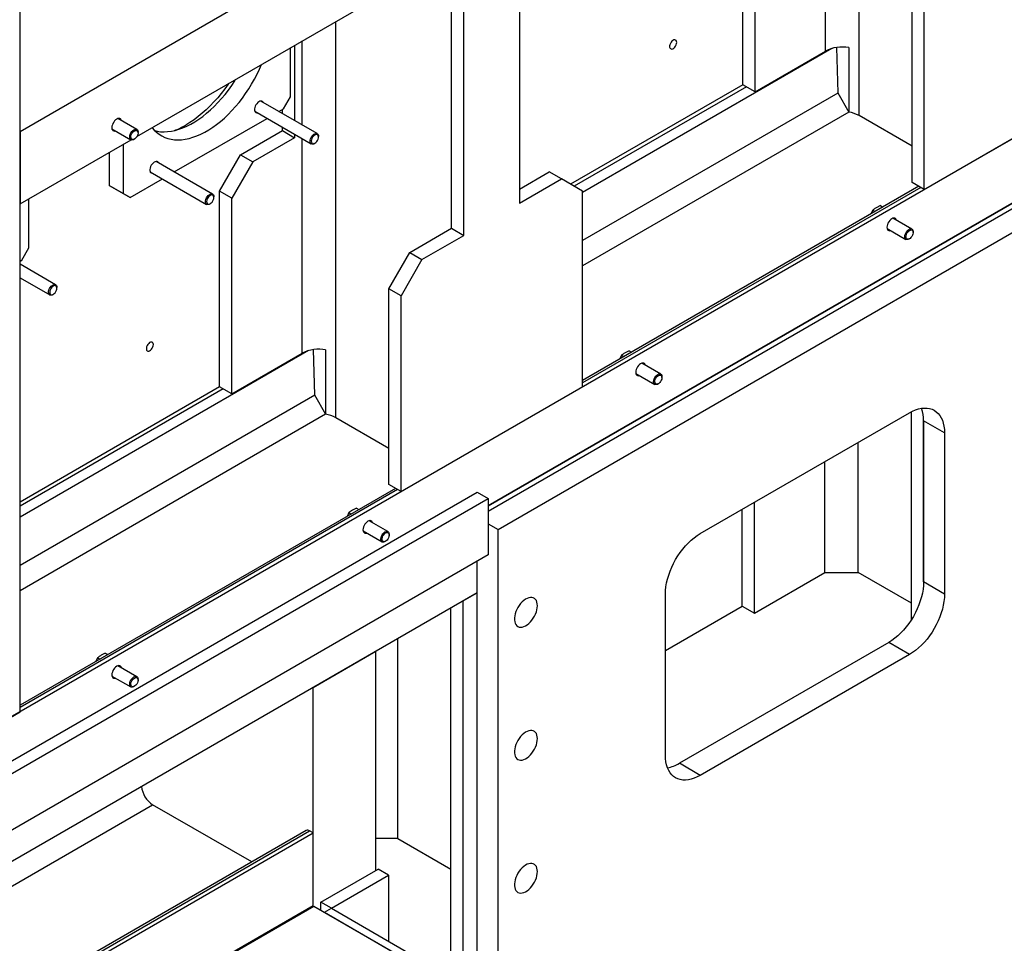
# Model space of a CAD drawing. Header units: millimetres. Extents: x 0 to 25230, y 0 to 17820.
# Tile 36 of 214: x 8052 to 9050, y 8957 to 9893. Entities that reach past the tile are written whole.
import ezdxf

# ---------------------------------------------------------------- set-up
doc = ezdxf.new("R2010")
doc.units = ezdxf.units.MM
doc.linetypes.add('SLD-Sólida', pattern=[0])
doc.layers.add('REFERÊNCIAS', color=9, linetype='SLD-Sólida')

msp = doc.modelspace()

# ---------------------------------------------------------------- linework, layer by layer
at = {"layer": 'REFERÊNCIAS', "linetype": 'SLD-Sólida', "lineweight": 25, "ltscale": 30}
for p, q in [((11697.72, 11295.84), (7513.06, 8880.09)), ((8902.88, 9795.48), (8902.88, 10196.84)), ((8052.58, 9191.18), (8052.58, 10121.13)), ((8868.94, 9860.8), (8868.94, 10078.17)), ((8785.14, 9826.72), (8785.14, 10025.14)), ((8797.52, 9819.57), (8797.52, 10017.99)), ((8052.58, 9779.46), (8438.66, 10002.34)), ((8558.87, 9951.7), (8558.87, 9706.74)), ((8956.62, 9727.73), (8956.62, 9926.15)), ((8171.04, 9774.36), (8419.59, 9917.84)), ((8489.93, 9681.23), (8489.93, 9911.9)), ((8502.3, 9674.08), (8502.3, 9919.05)), ((8968.99, 9720.58), (8968.99, 9919)), ((8372.55, 9489.32), (8372.55, 9890.68)), ((8338.61, 9785.87), (8338.61, 9871.09)), ((8326.59, 9814.46), (8326.59, 9864.15)), ((8330.83, 9866.6), (8330.83, 9790.36)), ((8875.35, 9863.45), (8622.51, 9717.49)), ((8797.52, 9819.57), (8868.94, 9860.8)), ((8879.98, 9864.43), (8881.27, 9818.58)), ((8892.59, 9864.31), (8892.59, 9798.99)), ((8785.14, 9826.72), (8610.52, 9725.91)), ((8788.7, 9824.66), (8614.07, 9723.85)), ((8797.52, 9819.57), (8785.14, 9826.72)), ((8968.99, 9720.58), (9152.84, 9826.72)), ((8319.51, 9802.21), (8326.59, 9814.46)), ((8881.47, 9818.25), (8622.51, 9668.76)), ((8881.27, 9818.58), (8892.59, 9798.99)), ((8353.72, 9777.15), (8296.52, 9810.17)), ((8314.91, 9799.55), (8319.51, 9802.21)), ((8318.45, 9797.51), (8318.45, 9801.6)), ((8170.85, 9781.37), (8151.7, 9792.43)), ((8208.84, 9738.32), (8302.91, 9792.62)), ((8290.52, 9799.78), (8347.72, 9766.76)), ((8892.6, 9798.99), (8622.51, 9643.07)), ((8956.62, 9764.45), (8902.88, 9795.48)), ((8145.7, 9782.04), (8164.85, 9770.98)), ((8318.45, 9780.22), (8318.45, 9783.65)), ((8052.58, 9779.46), (8052.58, 9705.97)), ((8052.58, 9705.97), (8165.04, 9770.89)), ((8167.85, 9771.28), (8168.47, 9771.64)), ((8172.1, 9777.91), (8172.1, 9778.63)), ((8276.03, 9755.72), (8318.45, 9780.22)), ((8330.83, 9773.07), (8288.4, 9748.58)), ((8318.45, 9780.22), (8330.83, 9773.07)), ((8330.83, 9776.51), (8330.83, 9773.07)), ((8338.61, 9554.65), (8338.61, 9772.02)), ((8354.96, 9773.69), (8354.96, 9774.4)), ((8156.88, 9766.18), (8156.88, 9716.49)), ((8350.72, 9767.06), (8351.33, 9767.41)), ((8142.74, 9758.02), (8142.74, 9724.65)), ((8254.81, 9718.98), (8276.03, 9755.72)), ((8276.03, 9755.72), (8288.4, 9748.58)), ((8527.05, 9400.13), (9137.99, 9752.82)), ((8527.05, 9400.13), (9137.99, 9752.82)), ((9137.99, 9752.82), (8527.05, 9400.13)), ((8247.65, 9715.92), (8190.45, 9748.94)), ((8288.4, 9748.58), (8267.19, 9711.84)), ((8527.05, 9394.79), (9137.99, 9747.48)), ((8163.95, 9712.41), (8196.84, 9731.39)), ((8184.45, 9738.55), (8241.65, 9705.53)), ((8536.95, 9376.01), (9159.2, 9735.23)), ((8558.87, 9721.03), (8588.92, 9738.38)), ((8558.87, 9706.74), (8601.3, 9731.23)), ((8601.3, 9731.23), (8588.92, 9738.38)), ((8622.51, 9718.98), (8601.3, 9731.23)), ((8142.74, 9724.65), (8156.88, 9716.49)), ((8149.81, 9720.57), (8142.74, 9724.65)), ((8163.95, 9712.41), (8149.81, 9720.57)), ((8963.39, 9723.82), (8622.51, 9527.04)), ((8965.44, 9722.64), (8622.51, 9524.67)), ((8968.99, 9720.58), (8956.62, 9727.73)), ((8061.42, 9661.38), (8061.42, 9711.07)), ((8156.88, 9716.49), (8163.95, 9712.41)), ((8248.89, 9712.46), (8248.89, 9713.17)), ((8267.19, 9711.84), (8254.81, 9718.98)), ((8254.81, 9520.56), (8254.81, 9718.98)), ((8267.19, 9513.42), (8267.19, 9711.84)), ((8622.51, 9520.56), (8622.51, 9718.98)), ((8244.65, 9705.83), (8245.27, 9706.18)), ((8924.51, 9704.2), (8920.35, 9702.13)), ((8924.51, 9704.2), (8926.96, 9702.79)), ((8916.75, 9699.73), (8914.99, 9695.88)), ((8916.75, 9699.73), (8919.2, 9698.31)), ((8956.45, 9680.46), (8937.29, 9691.52)), ((8447.5, 9656.74), (8489.93, 9681.23)), ((8489.93, 9681.23), (8502.3, 9674.08)), ((8931.29, 9681.13), (8950.45, 9670.07)), ((8459.88, 9649.59), (8502.3, 9674.08)), ((8953.45, 9670.36), (8954.07, 9670.72)), ((8957.69, 9677), (8957.69, 9677.71)), ((8054.35, 9649.13), (8061.42, 9661.38)), ((8426.29, 9619.99), (8447.5, 9656.74)), ((8447.5, 9656.74), (8459.88, 9649.59)), ((8052.58, 9648.11), (8054.35, 9649.13)), ((8088.55, 9624.07), (8052.58, 9644.84)), ((8459.88, 9649.59), (8438.66, 9612.85)), ((8052.58, 9630.98), (8082.55, 9613.68)), ((8089.79, 9620.61), (8089.79, 9621.33)), ((8085.55, 9613.98), (8086.17, 9614.34)), ((8438.66, 9612.85), (8426.29, 9619.99)), ((8426.29, 9421.57), (8426.29, 9619.99)), ((8438.66, 9414.43), (8438.66, 9612.85)), ((8345.02, 9557.29), (8052.58, 9388.47)), ((8267.19, 9513.42), (8338.61, 9554.65)), ((8349.65, 9558.28), (8350.94, 9512.43)), ((8362.26, 9558.16), (8362.26, 9492.84)), ((8662.19, 9552.77), (8660.43, 9548.93)), ((8662.19, 9552.77), (8664.64, 9551.36)), ((8669.95, 9557.25), (8665.79, 9555.17)), ((8669.95, 9557.25), (8672.4, 9555.84)), ((8701.89, 9533.5), (8682.73, 9544.56)), ((8676.73, 9534.17), (8695.89, 9523.11)), ((8698.89, 9523.41), (8699.51, 9523.77)), ((8703.13, 9530.04), (8703.13, 9530.76)), ((8254.81, 9520.56), (8052.58, 9403.82)), ((8258.37, 9518.51), (8052.58, 9399.71)), ((8351.14, 9512.1), (8052.58, 9339.74)), ((8267.19, 9513.42), (8254.81, 9520.56)), ((8350.94, 9512.43), (8362.26, 9492.84)), ((8438.66, 9414.43), (8622.51, 9520.56)), ((8362.27, 9492.83), (8052.58, 9314.06)), ((8742.01, 9371.91), (8954.14, 9494.37)), ((8955.91, 9284.72), (8955.91, 9495.34)), ((8426.29, 9458.3), (8372.55, 9489.32)), ((8989.5, 9473.95), (8968.28, 9486.2)), ((8968.28, 9486.2), (8968.28, 9322.89)), ((8968.28, 9322.89), (8968.28, 9486.2)), ((8989.5, 9473.95), (8989.5, 9310.65)), ((8902.17, 9332.46), (8902.17, 9464.37)), ((8868.23, 9332.46), (8868.23, 9444.77)), ((8438.66, 9414.43), (8426.29, 9421.57)), ((7518.72, 8838.45), (8515.74, 9414.01)), ((8433.06, 9417.67), (8052.58, 9198.02)), ((8435.11, 9416.48), (8052.58, 9195.66)), ((8515.74, 9414.01), (8527.05, 9407.48)), ((7530.03, 8831.92), (8527.05, 9407.48)), ((8527.05, 9407.48), (8527.05, 9350.33)), ((8796.81, 9291.24), (8796.81, 9403.55)), ((8385.72, 9393.16), (8383.95, 9389.32)), ((8385.72, 9393.16), (8388.16, 9391.75)), ((8393.47, 9397.64), (8389.32, 9395.56)), ((8393.47, 9397.64), (8395.92, 9396.23)), ((8784.44, 9298.38), (8784.44, 9396.4)), ((8425.41, 9373.9), (8406.25, 9384.96)), ((8527.05, 9381.73), (8536.95, 9376.01)), ((8400.25, 9374.56), (8419.41, 9363.5)), ((8536.95, 8898.05), (8536.95, 9376.01)), ((8422.41, 9363.8), (8423.03, 9364.16)), ((8426.65, 9370.44), (8426.65, 9371.15)), ((8527.05, 9350.33), (7530.03, 8774.76)), ((8515.74, 8907.15), (8515.74, 9343.79)), ((8796.81, 9291.24), (8868.23, 9332.46)), ((8868.23, 9332.46), (8902.17, 9332.46)), ((8955.91, 9301.44), (8902.17, 9332.46)), ((8989.5, 9310.65), (8968.28, 9322.89)), ((8515.74, 9311.95), (7513.06, 8733.11)), ((8501.59, 9303.78), (8515.74, 9311.95)), ((8501.59, 8915.32), (8501.59, 9303.78)), ((8706.66, 9147.36), (8706.66, 9310.67)), ((8489.22, 8929.97), (8489.22, 9296.64)), ((8706.66, 9253.48), (8784.44, 9298.38)), ((8784.44, 9298.38), (8796.81, 9291.24)), ((8435.48, 9063.05), (8435.48, 9265.62)), ((8932.93, 9261.66), (8720.8, 9139.19)), ((8954.14, 9249.41), (8932.93, 9261.66)), ((8349.57, 9216.02), (8413.21, 9252.76)), ((8413.21, 9030.71), (8413.21, 9252.76)), ((8131.16, 9246.21), (8129.39, 9242.37)), ((8131.16, 9246.21), (8133.61, 9244.8)), ((8138.91, 9250.69), (8134.76, 9248.61)), ((8138.91, 9250.69), (8141.36, 9249.28)), ((8954.14, 9249.41), (8742.01, 9126.95)), ((8170.85, 9226.94), (8151.7, 9238)), ((8145.7, 9227.61), (8164.85, 9216.55)), ((8172.1, 9223.48), (8172.1, 9224.2)), ((8167.85, 9216.85), (8168.47, 9217.21)), ((8349.57, 8993.98), (8349.57, 9216.02)), ((7988.94, 9154.44), (8052.58, 9191.18)), ((8742.01, 9126.95), (8720.8, 9139.19)), ((7713.17, 8823.76), (8186.88, 9097.22)), ((8287.38, 9039.21), (8186.88, 9097.22)), ((8342.51, 9071.03), (7713.17, 8707.72)), ((7713.17, 8705.36), (8346.01, 9070.69)), ((7713.17, 8701.25), (8349.57, 9068.63)), ((8349.57, 9068.63), (8346.01, 9070.69)), ((8349.57, 8995.14), (8349.57, 9068.63)), ((8435.48, 9063.05), (8413.21, 9063.05)), ((8435.48, 9063.05), (8489.22, 9032.03)), ((8357.45, 8998.53), (8415.44, 9032)), ((8426.04, 9025.88), (8415.44, 9032)), ((8368.06, 8992.41), (8426.04, 9025.88)), ((8426.04, 9025.88), (8426.04, 8958.93)), ((7713.17, 8627.76), (8349.57, 8995.14)), ((8261.99, 8943.42), (8350.38, 8994.45)), ((8350.38, 8994.45), (9000.84, 8618.95)), ((8368.06, 8992.41), (8357.45, 8998.53)), ((8357.45, 8990.37), (8357.45, 8998.53)), ((8360.99, 8988.32), (8368.06, 8992.41)), ((8368.06, 8992.41), (9007.99, 8622.98)), ((8360.99, 8988.32), (9000.84, 8618.95))]:
    msp.add_line(p, q, dxfattribs=at)
at = {"layer": 'REFERÊNCIAS', "linetype": 'SLD-Sólida', "lineweight": 25, "ltscale": 30, "flags": 128}
for points in [[(8718.04, 9869.63), (8717.91, 9870.68), (8717.51, 9871.49), (8716.89, 9872.01), (8716.09, 9872.21), (8715.17, 9872.05), (8714.19, 9871.56), (8713.23, 9870.78), (8712.35, 9869.75), (8711.64, 9868.56), (8711.13, 9867.3), (8710.86, 9866.05), (8710.86, 9864.92), (8711.13, 9863.98), (8711.64, 9863.31), (8712.35, 9862.95), (8713.23, 9862.93), (8714.19, 9863.25), (8715.17, 9863.9), (8716.09, 9864.81), (8716.89, 9865.93), (8717.51, 9867.16), (8717.91, 9868.43), (8718.04, 9869.63)], [(8186.32, 9783.18), (8188.35, 9780.83), (8190.78, 9778.52), (8193.4, 9776.5), (8196.2, 9774.78), (8199.18, 9773.37), (8202.32, 9772.26), (8205.6, 9771.47), (8209.03, 9771), (8212.58, 9770.85), (8216.24, 9771.02), (8219.99, 9771.51), (8223.83, 9772.31), (8227.74, 9773.43), (8231.7, 9774.86), (8235.7, 9776.6), (8239.72, 9778.64), (8243.75, 9780.96), (8247.77, 9783.57), (8251.77, 9786.45), (8255.73, 9789.59), (8259.63, 9792.98), (8263.47, 9796.61), (8267.23, 9800.45), (8270.89, 9804.51), (8274.44, 9808.76), (8277.86, 9813.19), (8281.15, 9817.77), (8284.29, 9822.5), (8287.26, 9827.35), (8290.07, 9832.31), (8292.69, 9837.36), (8295.12, 9842.47), (8297.15, 9847.16)], [(8188.96, 9780.21), (8191.46, 9779.64), (8194.89, 9779.17), (8198.44, 9779.01), (8202.1, 9779.18), (8205.85, 9779.67), (8209.69, 9780.48), (8213.6, 9781.6), (8217.56, 9783.03), (8221.56, 9784.77), (8225.58, 9786.8), (8229.6, 9789.13), (8233.63, 9791.73), (8237.62, 9794.61), (8241.58, 9797.75), (8245.49, 9801.14), (8249.33, 9804.77), (8253.09, 9808.62), (8256.75, 9812.68), (8260.29, 9816.93), (8263.72, 9821.35), (8267.01, 9825.94), (8270.15, 9830.67), (8271.04, 9832.09)], [(8263.75, 9827.87), (8263.43, 9827.41), (8260.02, 9822.62), (8256.48, 9817.99), (8252.81, 9813.53), (8249.02, 9809.27), (8245.14, 9805.21), (8241.17, 9801.37), (8237.13, 9797.76), (8233.03, 9794.39), (8228.88, 9791.29), (8224.71, 9788.45), (8220.52, 9785.88)], [(8299.02, 9808.73), (8298.87, 9809.01), (8298.29, 9809.7), (8297.51, 9810.1), (8296.59, 9810.18), (8295.56, 9809.94), (8294.5, 9809.4), (8293.45, 9808.58), (8292.47, 9807.52), (8291.61, 9806.29), (8290.93, 9804.95), (8290.45, 9803.58), (8290.2, 9802.23), (8290.2, 9801), (8290.45, 9799.95), (8290.93, 9799.12), (8291.61, 9798.57), (8292.47, 9798.33), (8293.02, 9798.34)], [(8155.34, 9790.33), (8154.99, 9791.26), (8154.4, 9792.01), (8153.61, 9792.46), (8152.67, 9792.6), (8151.62, 9792.42), (8150.52, 9791.92), (8149.41, 9791.14), (8148.36, 9790.11), (8147.42, 9788.88), (8146.63, 9787.52), (8146.04, 9786.09), (8145.67, 9784.67), (8145.55, 9783.32), (8145.67, 9782.12), (8146.04, 9781.11), (8146.63, 9780.37), (8147.42, 9779.91), (8148.36, 9779.77), (8149.34, 9779.94)], [(8155.3, 9790.35), (8154.96, 9791.25), (8154.37, 9792), (8153.58, 9792.45), (8152.65, 9792.59), (8151.6, 9792.41), (8150.5, 9791.91), (8150.5, 9791.91)], [(8145.55, 9783.34), (8145.67, 9782.14), (8146.04, 9781.14), (8146.63, 9780.4), (8147.41, 9779.95), (8148.35, 9779.81), (8149.3, 9779.96)], [(8167.85, 9771.28), (8167.32, 9771.01), (8166.29, 9770.72), (8165.36, 9770.78), (8164.58, 9771.17), (8164.01, 9771.88), (8163.69, 9772.85), (8163.62, 9774.04), (8163.82, 9775.36), (8164.27, 9776.74), (8164.95, 9778.07), (8165.81, 9779.29), (8166.8, 9780.31), (8167.85, 9781.08), (8167.85, 9781.08)], [(8168.47, 9780.01), (8169.45, 9780.42), (8170.35, 9780.48), (8171.12, 9780.21), (8171.69, 9779.6), (8172.02, 9778.72), (8172.09, 9777.62), (8171.89, 9776.39), (8171.43, 9775.12), (8170.76, 9773.9), (8169.92, 9772.82), (8168.97, 9771.96), (8167.98, 9771.39), (8167.03, 9771.15), (8166.18, 9771.25), (8165.51, 9771.7), (8165.06, 9772.45), (8164.86, 9773.45), (8164.92, 9774.62), (8165.25, 9775.89), (8165.82, 9777.15), (8166.59, 9778.31), (8167.49, 9779.29), (8168.47, 9780.01)], [(8167.85, 9781.08), (8168.91, 9781.53), (8169.9, 9781.65), (8170.76, 9781.43), (8171.44, 9780.87), (8171.89, 9780.02), (8172.09, 9778.93), (8172.1, 9778.63)], [(8350.72, 9767.06), (8349.66, 9766.6), (8348.67, 9766.48), (8347.81, 9766.71), (8347.13, 9767.26), (8346.68, 9768.11), (8346.48, 9769.2), (8346.55, 9770.47), (8346.88, 9771.82), (8347.45, 9773.19), (8348.22, 9774.48), (8349.15, 9775.61), (8350.18, 9776.51), (8351.25, 9777.12), (8352.28, 9777.41), (8353.21, 9777.36), (8353.98, 9776.96), (8354.55, 9776.26), (8354.88, 9775.28), (8354.96, 9774.4)], [(8351.33, 9767.41), (8352.31, 9768.13), (8353.22, 9769.11), (8353.98, 9770.27), (8354.55, 9771.53), (8354.88, 9772.79), (8354.95, 9773.97), (8354.75, 9774.97), (8354.29, 9775.72), (8353.62, 9776.16), (8352.78, 9776.27), (8351.83, 9776.03), (8350.84, 9775.46), (8349.89, 9774.6), (8349.05, 9773.52), (8348.37, 9772.3), (8347.92, 9771.03), (8347.72, 9769.8), (8347.79, 9768.7), (8348.12, 9767.81), (8348.69, 9767.21), (8349.45, 9766.94), (8350.36, 9767), (8351.33, 9767.41)], [(8192.95, 9747.5), (8192.81, 9747.78), (8192.22, 9748.47), (8191.44, 9748.87), (8190.52, 9748.95), (8189.5, 9748.71), (8188.43, 9748.17), (8187.38, 9747.35), (8186.4, 9746.29), (8185.55, 9745.06), (8184.86, 9743.72), (8184.38, 9742.35), (8184.13, 9741), (8184.13, 9739.77), (8184.38, 9738.71), (8184.86, 9737.89), (8185.55, 9737.34), (8186.4, 9737.1), (8186.95, 9737.11)], [(8244.65, 9705.83), (8243.59, 9705.37), (8242.61, 9705.25), (8241.75, 9705.48), (8241.07, 9706.03), (8240.61, 9706.88), (8240.42, 9707.97), (8240.48, 9709.24), (8240.81, 9710.59), (8241.38, 9711.96), (8242.16, 9713.25), (8243.09, 9714.38), (8244.12, 9715.28), (8245.18, 9715.89), (8246.21, 9716.18), (8247.14, 9716.13), (8247.92, 9715.73), (8248.49, 9715.03), (8248.82, 9714.05), (8248.89, 9713.17)], [(8245.27, 9706.18), (8246.25, 9706.9), (8247.15, 9707.88), (8247.92, 9709.04), (8248.49, 9710.3), (8248.82, 9711.56), (8248.88, 9712.74), (8248.68, 9713.74), (8248.23, 9714.49), (8247.56, 9714.93), (8246.71, 9715.04), (8245.76, 9714.8), (8244.77, 9714.23), (8243.82, 9713.37), (8242.98, 9712.29), (8242.31, 9711.07), (8241.85, 9709.8), (8241.65, 9708.57), (8241.72, 9707.47), (8242.05, 9706.58), (8242.62, 9705.98), (8243.39, 9705.7), (8244.29, 9705.77), (8245.27, 9706.18)], [(8940.94, 9689.41), (8940.59, 9690.34), (8940, 9691.09), (8939.21, 9691.54), (8938.27, 9691.68), (8937.22, 9691.5), (8936.11, 9691.01), (8935.01, 9690.23), (8933.96, 9689.19), (8933.01, 9687.97), (8932.23, 9686.61), (8931.64, 9685.18), (8931.27, 9683.75), (8931.14, 9682.4), (8931.27, 9681.2), (8931.64, 9680.2), (8932.23, 9679.45), (8933.01, 9679), (8933.96, 9678.86), (8934.94, 9679.02)], [(8940.9, 9689.44), (8940.55, 9690.34), (8939.96, 9691.08), (8939.18, 9691.53), (8938.24, 9691.67), (8937.2, 9691.49), (8936.09, 9691), (8936.09, 9691)], [(8931.14, 9682.42), (8931.27, 9681.22), (8931.63, 9680.23), (8932.22, 9679.48), (8933.01, 9679.03), (8933.95, 9678.89), (8934.9, 9679.04)], [(8953.45, 9680.16), (8954.5, 9680.62), (8955.49, 9680.74), (8956.35, 9680.51), (8957.03, 9679.96), (8957.48, 9679.11), (8957.68, 9678.01), (8957.69, 9677.71)], [(8953.45, 9670.36), (8952.92, 9670.09), (8951.89, 9669.81), (8950.96, 9669.86), (8950.18, 9670.25), (8949.61, 9670.96), (8949.28, 9671.94), (8949.21, 9673.13), (8949.41, 9674.45), (8949.87, 9675.82), (8950.54, 9677.16), (8951.41, 9678.38), (8952.39, 9679.4), (8953.45, 9680.16), (8953.45, 9680.16)], [(8954.07, 9679.09), (8955.05, 9679.5), (8955.95, 9679.57), (8956.72, 9679.29), (8957.29, 9678.69), (8957.62, 9677.8), (8957.68, 9676.71), (8957.48, 9675.47), (8957.03, 9674.2), (8956.35, 9672.98), (8955.51, 9671.9), (8954.56, 9671.04), (8953.57, 9670.47), (8952.62, 9670.23), (8951.78, 9670.34), (8951.11, 9670.78), (8950.65, 9671.53), (8950.45, 9672.53), (8950.52, 9673.71), (8950.85, 9674.97), (8951.42, 9676.23), (8952.18, 9677.39), (8953.09, 9678.37), (8954.07, 9679.09)], [(8085.55, 9613.98), (8084.5, 9613.52), (8083.51, 9613.41), (8082.65, 9613.63), (8081.97, 9614.19), (8081.52, 9615.04), (8081.32, 9616.13), (8081.38, 9617.39), (8081.71, 9618.75), (8082.28, 9620.11), (8083.06, 9621.4), (8083.99, 9622.53), (8085.02, 9623.43), (8086.08, 9624.05), (8087.11, 9624.34), (8088.04, 9624.28), (8088.82, 9623.89), (8089.39, 9623.18), (8089.72, 9622.2), (8089.79, 9621.33)], [(8086.17, 9614.34), (8087.15, 9615.06), (8088.05, 9616.03), (8088.82, 9617.19), (8089.39, 9618.45), (8089.72, 9619.72), (8089.78, 9620.89), (8089.58, 9621.89), (8089.13, 9622.64), (8088.46, 9623.09), (8087.61, 9623.19), (8086.66, 9622.95), (8085.68, 9622.38), (8084.73, 9621.53), (8083.88, 9620.45), (8083.21, 9619.23), (8082.75, 9617.95), (8082.55, 9616.72), (8082.62, 9615.62), (8082.95, 9614.74), (8083.52, 9614.14), (8084.29, 9613.86), (8085.19, 9613.93), (8086.17, 9614.34)], [(8187.71, 9563.48), (8187.58, 9564.52), (8187.18, 9565.34), (8186.56, 9565.86), (8185.76, 9566.05), (8184.84, 9565.9), (8183.86, 9565.41), (8182.9, 9564.62), (8182.02, 9563.6), (8181.31, 9562.41), (8180.8, 9561.15), (8180.53, 9559.9), (8180.53, 9558.77), (8180.8, 9557.83), (8181.31, 9557.15), (8182.02, 9556.79), (8182.9, 9556.78), (8183.86, 9557.1), (8184.84, 9557.74), (8185.76, 9558.66), (8186.56, 9559.77), (8187.18, 9561.01), (8187.58, 9562.28), (8187.71, 9563.48)], [(8686.38, 9542.46), (8686.03, 9543.39), (8685.44, 9544.14), (8684.65, 9544.59), (8683.71, 9544.73), (8682.66, 9544.55), (8681.55, 9544.05), (8680.45, 9543.27), (8679.4, 9542.24), (8678.46, 9541.01), (8677.67, 9539.65), (8677.08, 9538.22), (8676.71, 9536.8), (8676.59, 9535.45), (8676.71, 9534.25), (8677.08, 9533.24), (8677.67, 9532.5), (8678.46, 9532.04), (8679.4, 9531.9), (8680.38, 9532.07)], [(8686.34, 9542.48), (8685.99, 9543.38), (8685.41, 9544.13), (8684.62, 9544.58), (8683.68, 9544.72), (8682.64, 9544.54), (8681.54, 9544.04), (8681.53, 9544.04)], [(8676.59, 9535.47), (8676.71, 9534.27), (8677.08, 9533.27), (8677.67, 9532.53), (8678.45, 9532.08), (8679.39, 9531.94), (8680.34, 9532.09)], [(8698.89, 9523.41), (8698.36, 9523.14), (8697.33, 9522.85), (8696.4, 9522.91), (8695.62, 9523.3), (8695.05, 9524.01), (8694.72, 9524.98), (8694.66, 9526.17), (8694.86, 9527.49), (8695.31, 9528.87), (8695.99, 9530.2), (8696.85, 9531.42), (8697.84, 9532.44), (8698.89, 9533.21), (8698.89, 9533.21)], [(8699.51, 9532.14), (8700.49, 9532.55), (8701.39, 9532.61), (8702.16, 9532.34), (8702.73, 9531.73), (8703.06, 9530.85), (8703.12, 9529.75), (8702.92, 9528.52), (8702.47, 9527.25), (8701.8, 9526.03), (8700.95, 9524.95), (8700, 9524.09), (8699.02, 9523.52), (8698.07, 9523.28), (8697.22, 9523.38), (8696.55, 9523.83), (8696.09, 9524.58), (8695.89, 9525.58), (8695.96, 9526.75), (8696.29, 9528.02), (8696.86, 9529.28), (8697.63, 9530.44), (8698.53, 9531.42), (8699.51, 9532.14)], [(8698.89, 9533.21), (8699.95, 9533.66), (8700.93, 9533.78), (8701.79, 9533.56), (8702.47, 9533), (8702.93, 9532.15), (8703.12, 9531.06), (8703.13, 9530.76)], [(8954.14, 9494.37), (8957.22, 9495.99), (8960.28, 9497.3), (8963.29, 9498.26), (8966.23, 9498.89), (8969.08, 9499.17), (8971.82, 9499.11), (8974.42, 9498.69), (8976.87, 9497.94), (8979.14, 9496.85), (8981.23, 9495.42), (8983.1, 9493.68), (8984.76, 9491.63), (8986.19, 9489.3), (8987.37, 9486.69), (8988.29, 9483.83), (8988.96, 9480.73), (8989.36, 9477.43), (8989.5, 9473.95)], [(8409.9, 9382.85), (8409.55, 9383.78), (8408.96, 9384.53), (8408.17, 9384.98), (8407.23, 9385.12), (8406.18, 9384.94), (8405.07, 9384.45), (8403.97, 9383.66), (8402.92, 9382.63), (8401.98, 9381.41), (8401.19, 9380.04), (8400.6, 9378.61), (8400.23, 9377.19), (8400.11, 9375.84), (8400.23, 9374.64), (8400.6, 9373.64), (8401.19, 9372.89), (8401.98, 9372.44), (8402.92, 9372.3), (8403.9, 9372.46)], [(8409.86, 9382.88), (8409.52, 9383.77), (8408.93, 9384.52), (8408.14, 9384.97), (8407.2, 9385.11), (8406.16, 9384.93), (8405.06, 9384.44), (8405.06, 9384.44)], [(8400.11, 9375.86), (8400.23, 9374.66), (8400.6, 9373.67), (8401.19, 9372.92), (8401.97, 9372.47), (8402.91, 9372.33), (8403.86, 9372.48)], [(8422.41, 9363.8), (8421.88, 9363.53), (8420.85, 9363.24), (8419.92, 9363.3), (8419.14, 9363.69), (8418.57, 9364.4), (8418.24, 9365.38), (8418.18, 9366.56), (8418.38, 9367.89), (8418.83, 9369.26), (8419.51, 9370.6), (8420.37, 9371.81), (8421.36, 9372.84), (8422.41, 9373.6), (8422.41, 9373.6)], [(8423.03, 9372.53), (8424.01, 9372.94), (8424.91, 9373.01), (8425.68, 9372.73), (8426.25, 9372.13), (8426.58, 9371.24), (8426.65, 9370.15), (8426.45, 9368.91), (8425.99, 9367.64), (8425.32, 9366.42), (8424.47, 9365.34), (8423.52, 9364.48), (8422.54, 9363.91), (8421.59, 9363.67), (8420.74, 9363.78), (8420.07, 9364.22), (8419.62, 9364.97), (8419.41, 9365.97), (8419.48, 9367.15), (8419.81, 9368.41), (8420.38, 9369.67), (8421.15, 9370.83), (8422.05, 9371.81), (8423.03, 9372.53)], [(8422.41, 9373.6), (8423.47, 9374.06), (8424.46, 9374.17), (8425.32, 9373.95), (8425.99, 9373.39), (8426.45, 9372.54), (8426.65, 9371.45), (8426.65, 9371.15)], [(8706.66, 9310.67), (8706.79, 9314.31), (8707.19, 9318.07), (8707.86, 9321.93), (8708.79, 9325.87), (8709.97, 9329.84), (8711.39, 9333.82), (8713.05, 9337.78), (8714.93, 9341.69), (8717.01, 9345.52), (8719.28, 9349.24), (8721.73, 9352.82), (8724.33, 9356.24), (8727.07, 9359.46), (8729.92, 9362.47), (8732.86, 9365.24), (8735.87, 9367.75), (8738.93, 9369.98), (8742.01, 9371.91)], [(8968.28, 9322.89), (8968.15, 9319.26), (8967.75, 9315.49), (8967.08, 9311.63), (8966.15, 9307.7), (8964.97, 9303.73), (8963.55, 9299.74), (8961.89, 9295.78), (8960.01, 9291.87), (8957.93, 9288.05), (8955.66, 9284.33), (8953.21, 9280.75), (8950.61, 9277.33), (8947.87, 9274.11), (8945.02, 9271.1), (8942.08, 9268.33), (8939.07, 9265.82), (8936.01, 9263.59), (8932.93, 9261.66)], [(8576.9, 9298.89), (8576.78, 9300.78), (8576.41, 9302.48), (8575.8, 9303.97), (8574.96, 9305.2), (8573.92, 9306.16), (8572.7, 9306.81), (8571.31, 9307.16), (8569.8, 9307.18), (8568.19, 9306.89), (8566.51, 9306.28), (8564.81, 9305.37), (8563.11, 9304.18), (8561.47, 9302.73), (8559.9, 9301.05), (8558.45, 9299.19), (8557.14, 9297.17), (8556, 9295.05), (8555.06, 9292.87), (8554.34, 9290.67), (8553.85, 9288.51), (8553.6, 9286.42), (8553.6, 9284.45), (8553.85, 9282.65), (8554.34, 9281.05), (8555.06, 9279.68), (8556, 9278.59), (8557.14, 9277.78), (8558.45, 9277.27), (8559.9, 9277.09), (8561.47, 9277.22), (8563.11, 9277.68), (8564.81, 9278.44), (8566.51, 9279.5), (8568.19, 9280.82), (8569.8, 9282.38), (8571.31, 9284.16), (8572.7, 9286.1), (8573.92, 9288.18), (8574.96, 9290.33), (8575.8, 9292.53), (8576.41, 9294.72), (8576.78, 9296.85), (8576.9, 9298.89)], [(8989.5, 9310.65), (8989.36, 9307.01), (8988.96, 9303.25), (8988.29, 9299.38), (8987.37, 9295.45), (8986.19, 9291.48), (8984.76, 9287.5), (8983.1, 9283.54), (8981.23, 9279.63), (8979.14, 9275.8), (8976.87, 9272.08), (8974.42, 9268.5), (8971.82, 9265.08), (8969.08, 9261.86), (8966.23, 9258.85), (8963.29, 9256.08), (8960.28, 9253.57), (8957.22, 9251.34), (8954.14, 9249.41)], [(8155.34, 9235.9), (8154.99, 9236.83), (8154.4, 9237.57), (8153.61, 9238.03), (8152.67, 9238.17), (8151.62, 9237.99), (8150.52, 9237.49), (8149.41, 9236.71), (8148.36, 9235.68), (8147.42, 9234.45), (8146.63, 9233.09), (8146.04, 9231.66), (8145.67, 9230.24), (8145.55, 9228.89), (8145.67, 9227.68), (8146.04, 9226.68), (8146.63, 9225.94), (8147.42, 9225.48), (8148.36, 9225.34), (8149.34, 9225.5)], [(8155.3, 9235.92), (8154.96, 9236.82), (8154.37, 9237.56), (8153.58, 9238.02), (8152.65, 9238.16), (8151.6, 9237.97), (8150.5, 9237.48), (8150.5, 9237.48)], [(8145.55, 9228.91), (8145.67, 9227.71), (8146.04, 9226.71), (8146.63, 9225.97), (8147.41, 9225.52), (8148.35, 9225.38), (8149.3, 9225.53)], [(8167.85, 9216.85), (8167.32, 9216.58), (8166.29, 9216.29), (8165.36, 9216.34), (8164.58, 9216.74), (8164.01, 9217.45), (8163.69, 9218.42), (8163.62, 9219.61), (8163.82, 9220.93), (8164.27, 9222.3), (8164.95, 9223.64), (8165.81, 9224.86), (8166.8, 9225.88), (8167.85, 9226.65), (8167.85, 9226.65)], [(8168.47, 9225.57), (8169.45, 9225.98), (8170.35, 9226.05), (8171.12, 9225.78), (8171.69, 9225.17), (8172.02, 9224.29), (8172.09, 9223.19), (8171.89, 9221.96), (8171.43, 9220.69), (8170.76, 9219.46), (8169.92, 9218.39), (8168.97, 9217.53), (8167.98, 9216.96), (8167.03, 9216.72), (8166.18, 9216.82), (8165.51, 9217.27), (8165.06, 9218.02), (8164.86, 9219.02), (8164.92, 9220.19), (8165.25, 9221.46), (8165.82, 9222.72), (8166.59, 9223.88), (8167.49, 9224.86), (8168.47, 9225.57)], [(8167.85, 9226.65), (8168.91, 9227.1), (8169.9, 9227.22), (8170.76, 9227), (8171.44, 9226.44), (8171.89, 9225.59), (8172.09, 9224.5), (8172.1, 9224.2)], [(8576.9, 9164.16), (8576.78, 9166.05), (8576.41, 9167.75), (8575.8, 9169.24), (8574.96, 9170.47), (8573.92, 9171.43), (8572.7, 9172.09), (8571.31, 9172.43), (8569.8, 9172.46), (8568.19, 9172.16), (8566.51, 9171.55), (8564.81, 9170.64), (8563.11, 9169.45), (8561.47, 9168), (8559.9, 9166.32), (8558.45, 9164.46), (8557.14, 9162.45), (8556, 9160.32), (8555.06, 9158.14), (8554.34, 9155.94), (8553.85, 9153.78), (8553.6, 9151.69), (8553.6, 9149.72), (8553.85, 9147.92), (8554.34, 9146.32), (8555.06, 9144.95), (8556, 9143.86), (8557.14, 9143.05), (8558.45, 9142.54), (8559.9, 9142.36), (8561.47, 9142.5), (8563.11, 9142.95), (8564.81, 9143.71), (8566.51, 9144.77), (8568.19, 9146.09), (8569.8, 9147.66), (8571.31, 9149.43), (8572.7, 9151.37), (8573.92, 9153.45), (8574.96, 9155.6), (8575.8, 9157.8), (8576.41, 9159.99), (8576.78, 9162.12), (8576.9, 9164.16)], [(8742.01, 9126.95), (8738.93, 9125.32), (8735.87, 9124.02), (8732.86, 9123.06), (8729.92, 9122.43), (8727.07, 9122.15), (8724.33, 9122.21), (8721.73, 9122.62), (8719.28, 9123.38), (8717.01, 9124.47), (8714.93, 9125.9), (8713.05, 9127.64), (8711.39, 9129.69), (8709.97, 9132.02), (8708.79, 9134.63), (8707.86, 9137.49), (8707.19, 9140.59), (8706.79, 9143.88), (8706.66, 9147.36)], [(8576.9, 9029.43), (8576.78, 9031.32), (8576.41, 9033.02), (8575.8, 9034.51), (8574.96, 9035.74), (8573.92, 9036.7), (8572.7, 9037.36), (8571.31, 9037.7), (8569.8, 9037.73), (8568.19, 9037.43), (8566.51, 9036.82), (8564.81, 9035.91), (8563.11, 9034.72), (8561.47, 9033.27), (8559.9, 9031.59), (8558.45, 9029.73), (8557.14, 9027.72), (8556, 9025.6), (8555.06, 9023.41), (8554.34, 9021.21), (8553.85, 9019.05), (8553.6, 9016.96), (8553.6, 9014.99), (8553.85, 9013.19), (8554.34, 9011.59), (8555.06, 9010.22), (8556, 9009.13), (8557.14, 9008.32), (8558.45, 9007.82), (8559.9, 9007.63), (8561.47, 9007.77), (8563.11, 9008.22), (8564.81, 9008.98), (8566.51, 9010.04), (8568.19, 9011.36), (8569.8, 9012.93), (8571.31, 9014.7), (8572.7, 9016.64), (8573.92, 9018.72), (8574.96, 9020.88), (8575.8, 9023.07), (8576.41, 9025.26), (8576.78, 9027.39), (8576.9, 9029.43)]]:
    msp.add_lwpolyline(points, dxfattribs=at)
at = {"layer": 'REFERÊNCIAS', "linetype": 'SLD-Sólida', "lineweight": 25, "ltscale": 900}
for centre, radius, start, end in [((8885.9, 9827.97), 36.95, 79.56795, 117.31761), ((8887.9, 9768.4), 30.95, 61.04543, 81.28106), ((8178.99, 9857.23), 82.55, 291.23976, 300.20315), ((8355.57, 9521.81), 36.95, 79.56795, 117.31761), ((8357.57, 9462.25), 30.95, 61.04543, 81.28106), ((8932.71, 9486.79), 35.58, 359.04824, 19.86292), ((8702.5, 9169.7), 35.57, 280.14106, 300.94882), ((8200.18, 9118.02), 24.68, 185.62551, 237.40025), ((8343.98, 9068), 3.37, 52.88122, 115.80832)]:
    msp.add_arc(centre, radius, start, end, dxfattribs=at)
at = {"layer": 'REFERÊNCIAS', "linetype": 'SLD-Sólida', "lineweight": 25, "ltscale": 30}
for points in [[(8920.35, 9702.13), (8919.41, 9701.55), (8918.16, 9700.77), (8917.03, 9699.94), (8916.75, 9699.73)], [(8665.79, 9555.17), (8664.85, 9554.59), (8663.6, 9553.82), (8662.48, 9552.98), (8662.19, 9552.77)], [(8389.32, 9395.56), (8388.38, 9394.99), (8387.12, 9394.21), (8386, 9393.38), (8385.72, 9393.16)], [(8134.76, 9248.61), (8133.82, 9248.03), (8132.56, 9247.26), (8131.44, 9246.42), (8131.16, 9246.21)]]:
    msp.add_open_spline(points, degree=3, knots=[0, 0, 0, 0, 0.748327, 1, 1, 1, 1], dxfattribs=at)

doc.saveas('drawing.dxf')
